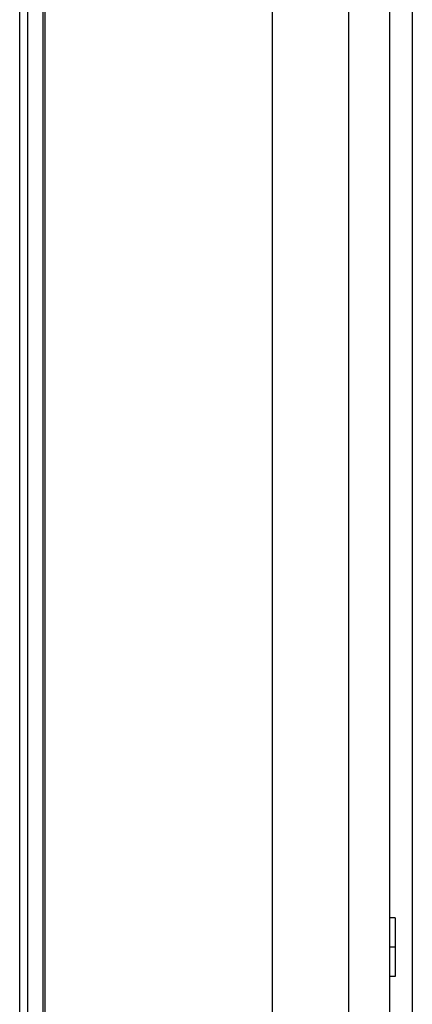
# Model space of a CAD drawing. Header units: millimetres. Extents: x -6054 to 364, y -1866 to 3094.
# Tile 4 of 256: x -5450 to -5417, y 185 to 269. Entities that reach past the tile are written whole.
import ezdxf

# ---------------------------------------------------------------- set-up
doc = ezdxf.new("R2010")
doc.units = ezdxf.units.MM
doc.header["$LTSCALE"] = 65.395
doc.layers.get('0').update_dxf_attribs({"linetype": 'CONTINUOUS'})

msp = doc.modelspace()

# ---------------------------------------------------------------- linework, layer by layer
at = {"linetype": 'Continuous'}
for p, q in [((-5428.573, -20.959), (-5428.573, 946.484)), ((-5448.173, -18.375), (-5448.173, 943.901)), ((-5447.998, -18.574), (-5447.998, 944.099)), ((-5449.473, -12.739), (-5449.473, 942.128)), ((-5450.173, -12.482), (-5450.173, 941.428)), ((-5422.086, 462.148), (-5422.086, 150.872)), ((-5418.573, 462.148), (-5418.573, 150.872)), ((-5416.621, 462.148), (-5416.621, 150.872)), ((-5418.073, 192.648), (-5418.573, 192.648)), ((-5418.073, 192.648), (-5418.073, 187.648)), ((-5418.073, 190.148), (-5418.573, 190.148)), ((-5418.073, 187.648), (-5418.573, 187.648))]:
    msp.add_line(p, q, dxfattribs=at)

doc.saveas('drawing.dxf')
